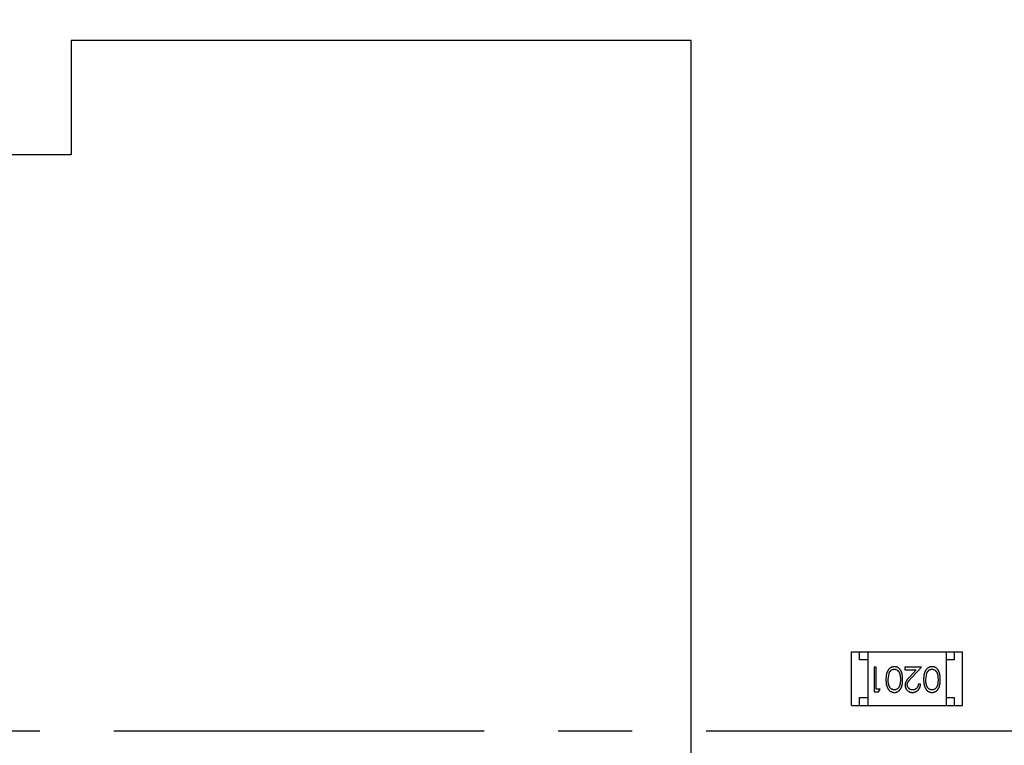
# Model space of a CAD drawing. Header units: millimetres. Extents: x -117 to 182, y -33 to 89.
# Tile 97 of 135: x 128.77 to 134.8, y 33.59 to 38.03. Entities that reach past the tile are written whole.
import ezdxf

# ---------------------------------------------------------------- set-up
doc = ezdxf.new("R2010")
doc.units = ezdxf.units.MM
doc.header["$LTSCALE"] = 1.21
doc.header["$MEASUREMENT"] = 0
doc.header["$PDMODE"] = 3
doc.header["$PDSIZE"] = 0.3125
doc.linetypes.add('CENTER', pattern=[0.6, 0.375, -0.075, 0.075, -0.075])
doc.layers.get('0').update_dxf_attribs({"linetype": 'CONTINUOUS'})
doc.layers.get('DEFPOINTS').update_dxf_attribs({"linetype": 'CONTINUOUS'})
doc.layers.add('Dim', color=3, linetype='CONTINUOUS', lineweight=25)
doc.styles.get("Standard").update_dxf_attribs({"font": 'txt', "width": 0.8})
doc.dimstyles.get("Standard").update_dxf_attribs({"dimtxt": 0.15625, "dimasz": 0.1875, "dimexe": 0.125, "dimexo": 0.0625, "dimgap": 0.09, "dimtad": 0, "dimtih": 1, "dimtoh": 1, "dimzin": 4, "dimdsep": 46, "dimtxsty": 'STANDARD', "dimblk": '_FILLED', "dimblk1": '_FILLED', "dimblk2": '_FILLED', "dimcen": 0.09, "dimazin": 1, "dimtp": 0.01, "dimtm": 0.01, "dimtfac": 1, "dimtofl": 0, "dimtmove": 0, "dimatfit": 3, "dimldrblk": '_FILLED', "dimfxl": 1, "dimtolj": 1, "dimtzin": 4, "dimarcsym": 0})

# ---------------------------------------------------------------- blocks, each defined once
blk = doc.blocks.new('_FILLED')
at = {"color": 0, "linetype": 'ByBlock'}
blk.add_solid([(0, 0), (-1, 0.1667), (-1, -0.1667)], dxfattribs=at)
blk = doc.blocks.new('*D25')
at = {"color": 0, "linetype": 'ByBlock', "lineweight": -2}
for p, q in [((132.2226, 49.4239), (111.7296, 49.4239)), ((111.8546, 49.4239), (111.8546, 37.2641)), ((111.8546, 17.9244), (111.8546, 30.0841)), ((132.2225, 17.9244), (111.7296, 17.9244))]:
    blk.add_line(p, q, dxfattribs=at)
at = {"layer": 'DEFPOINTS', "color": 0, "linetype": 'ByBlock'}
for p in [(132.2851, 49.4239), (132.285, 17.9244)]:
    blk.add_point(p, dxfattribs=at)
at = {"color": 0, "linetype": 'ByBlock', "lineweight": -2, "xscale": 2, "yscale": 2, "zscale": 2}
for p, rotation in [((111.8546, 49.4239), 90), ((111.8546, 17.9244), 270)]:
    blk.add_blockref('_FILLED', p, dxfattribs=dict(at, rotation=rotation))
at = {"color": 0, "linetype": 'ByBlock', "lineweight": -2, "insert": (111.8546, 33.6741), "char_height": 2.5, "attachment_point": 5, "rotation": 90}
blk.add_mtext('\\A1;31.50', dxfattribs=at)
blk = doc.blocks.new('*D24')
at = {"color": 0, "linetype": 'ByBlock', "lineweight": -2}
for p, q in [((139.2226, 49.9239), (108.6163, 49.9239)), ((108.7413, 49.9239), (108.7413, 37.5972)), ((108.7413, 17.4239), (108.7413, 29.7506)), ((139.2226, 17.4239), (108.6163, 17.4239))]:
    blk.add_line(p, q, dxfattribs=at)
at = {"layer": 'DEFPOINTS', "color": 0, "linetype": 'ByBlock'}
for p in [(139.2851, 49.9239), (139.2851, 17.4239)]:
    blk.add_point(p, dxfattribs=at)
at = {"color": 0, "linetype": 'ByBlock', "lineweight": -2, "xscale": 2, "yscale": 2, "zscale": 2}
for p, rotation in [((108.7413, 49.9239), 90), ((108.7413, 17.4239), 270)]:
    blk.add_blockref('_FILLED', p, dxfattribs=dict(at, rotation=rotation))
at = {"color": 0, "linetype": 'ByBlock', "lineweight": -2, "insert": (108.7413, 33.6739), "char_height": 2.5, "attachment_point": 5, "rotation": 90}
blk.add_mtext('\\A1;32.50', dxfattribs=at)

msp = doc.modelspace()

# ---------------------------------------------------------------- linework, layer by layer
at = {"color": 7, "linetype": 'Continuous'}
for p, q in [((129.0851, 37.9039), (129.0851, 37.2039)), ((132.8851, 37.9039), (129.0851, 37.9039)), ((132.8851, 29.3039), (132.8851, 37.9039)), ((129.0851, 37.2039), (124.8851, 37.2039)), ((133.8678, 33.8284), (133.8678, 34.1584)), ((133.8678, 34.1584), (134.5478, 34.1584)), ((133.9178, 34.1084), (133.9178, 34.1584)), ((133.9678, 34.1084), (133.9178, 34.1084)), ((133.9678, 34.1584), (133.9678, 33.8284)), ((134.4478, 34.1584), (134.4478, 33.8284)), ((134.4978, 34.1084), (134.4478, 34.1084)), ((134.4978, 34.1584), (134.4978, 34.1084)), ((134.5478, 33.8284), (134.5478, 34.1584)), ((134.006, 34.0631), (134.006, 33.9131)), ((134.0194, 34.0631), (134.006, 34.0631)), ((134.0194, 33.9285), (134.0194, 34.0631)), ((134.1944, 34.0631), (134.1944, 34.0477)), ((134.2964, 34.0631), (134.1944, 34.0631)), ((134.1944, 34.0477), (134.2642, 34.0477)), ((134.2642, 34.0477), (134.2267, 34.0077)), ((134.2382, 34.001), (134.2964, 34.0631)), ((134.0925, 33.9881), (134.0982, 34.0258)), ((134.3233, 33.9881), (134.329, 34.0258)), ((134.0425, 33.9285), (134.0194, 33.9285)), ((134.0337, 33.9131), (134.0425, 33.9285)), ((134.2906, 33.9593), (134.2771, 33.9593)), ((133.9178, 33.8284), (133.9178, 33.8784)), ((133.9178, 33.8784), (133.9678, 33.8784)), ((134.006, 33.9131), (134.0337, 33.9131)), ((134.4478, 33.8784), (134.4978, 33.8784)), ((134.4978, 33.8784), (134.4978, 33.8284)), ((133.8678, 33.8284), (134.5478, 33.8284))]:
    msp.add_line(p, q, dxfattribs=at)
at = {"color": 6, "linetype": 'CENTER', "ltscale": 5}
msp.add_line((118.4563, 33.6739), (168.5061, 33.6739), dxfattribs=at)
at = {"color": 7, "linetype": 'Continuous'}
msp.add_arc((143.8851, 33.6739), 23, 284.05543, 256.50213, dxfattribs=at)
for points, knots in [([(134.1308, 34.067), (134.1296, 34.067), (134.1273, 34.0669), (134.1237, 34.0665), (134.1203, 34.0658), (134.117, 34.0649), (134.1137, 34.0637), (134.1105, 34.0622), (134.1074, 34.0605), (134.1044, 34.0585), (134.1015, 34.0562), (134.0988, 34.0537), (134.0962, 34.0509), (134.0938, 34.0479), (134.0915, 34.0446), (134.0895, 34.041), (134.0875, 34.0372), (134.0857, 34.0331), (134.0841, 34.0288), (134.0828, 34.024), (134.0816, 34.0189), (134.0807, 34.0135), (134.08, 34.0077), (134.0794, 34.0015), (134.0791, 33.9949), (134.0791, 33.9905), (134.0791, 33.9882)], [0, 0, 0, 0, 0.033824, 0.067298, 0.10028, 0.133019, 0.165736, 0.198792, 0.232372, 0.266409, 0.301016, 0.336196, 0.371972, 0.408574, 0.446394, 0.485225, 0.525372, 0.567224, 0.611081, 0.65775, 0.70702, 0.759235, 0.814484, 0.873227, 0.934937, 1, 1, 1, 1]), ([(134.0982, 34.0258), (134.0986, 34.0269), (134.0993, 34.0289), (134.1007, 34.0319), (134.1021, 34.0346), (134.1037, 34.0371), (134.1055, 34.0394), (134.1073, 34.0416), (134.1093, 34.0435), (134.1121, 34.0457), (134.1158, 34.0481), (134.1205, 34.0501), (134.1254, 34.0514), (134.1287, 34.0515), (134.1304, 34.0516)], [0, 0, 0, 0, 0.075949, 0.148549, 0.218996, 0.286119, 0.351826, 0.416074, 0.478265, 0.540325, 0.660405, 0.774606, 0.887187, 1, 1, 1, 1]), ([(134.1304, 34.0516), (134.132, 34.0515), (134.1353, 34.0513), (134.1402, 34.05), (134.1449, 34.048), (134.1487, 34.0456), (134.1516, 34.0433), (134.1536, 34.0414), (134.1555, 34.0392), (134.1573, 34.0369), (134.1589, 34.0344), (134.1604, 34.0317), (134.1617, 34.0288), (134.163, 34.0257), (134.1641, 34.0223), (134.165, 34.0185), (134.1658, 34.0143), (134.1664, 34.0098), (134.1669, 34.0049), (134.1672, 33.9997), (134.1675, 33.994), (134.1675, 33.9901), (134.1675, 33.9881)], [0, 0, 0, 0, 0.060034, 0.120278, 0.182348, 0.247919, 0.281641, 0.315701, 0.350322, 0.385703, 0.421819, 0.459196, 0.497866, 0.538301, 0.58121, 0.628183, 0.679403, 0.734699, 0.794074, 0.858416, 0.927049, 1, 1, 1, 1]), ([(134.181, 33.9882), (134.181, 33.9906), (134.1809, 33.9952), (134.1806, 34.002), (134.1801, 34.0083), (134.1794, 34.0143), (134.1785, 34.0198), (134.1775, 34.025), (134.1761, 34.0297), (134.1746, 34.034), (134.1729, 34.038), (134.1711, 34.0417), (134.1691, 34.0452), (134.1669, 34.0484), (134.1646, 34.0514), (134.1621, 34.0541), (134.1594, 34.0565), (134.1567, 34.0587), (134.1537, 34.0607), (134.1507, 34.0623), (134.1476, 34.0638), (134.1444, 34.0649), (134.1412, 34.0658), (134.1378, 34.0665), (134.1343, 34.0669), (134.132, 34.067), (134.1308, 34.067)], [0, 0, 0, 0, 0.068113, 0.132564, 0.193427, 0.250218, 0.303569, 0.353576, 0.400235, 0.443586, 0.484619, 0.524292, 0.56238, 0.599049, 0.63494, 0.669782, 0.704009, 0.737842, 0.771098, 0.803896, 0.836415, 0.868639, 0.900715, 0.933378, 0.966213, 1, 1, 1, 1]), ([(134.3616, 34.067), (134.3604, 34.067), (134.358, 34.0669), (134.3545, 34.0665), (134.3511, 34.0658), (134.3477, 34.0649), (134.3445, 34.0637), (134.3413, 34.0622), (134.3382, 34.0605), (134.3352, 34.0585), (134.3323, 34.0562), (134.3295, 34.0537), (134.3269, 34.0509), (134.3245, 34.0479), (134.3223, 34.0446), (134.3202, 34.041), (134.3183, 34.0372), (134.3165, 34.0331), (134.3149, 34.0288), (134.3136, 34.024), (134.3124, 34.0189), (134.3114, 34.0135), (134.3107, 34.0077), (134.3102, 34.0015), (134.3099, 33.9949), (134.3098, 33.9905), (134.3098, 33.9882)], [0, 0, 0, 0, 0.033824, 0.067298, 0.10028, 0.133019, 0.165736, 0.198792, 0.232372, 0.266409, 0.301016, 0.336196, 0.371972, 0.408574, 0.446394, 0.485225, 0.525372, 0.567224, 0.611081, 0.65775, 0.70702, 0.759235, 0.814484, 0.873227, 0.934937, 1, 1, 1, 1]), ([(134.329, 34.0258), (134.3293, 34.0269), (134.3301, 34.0289), (134.3314, 34.0319), (134.3329, 34.0346), (134.3345, 34.0371), (134.3363, 34.0394), (134.3381, 34.0416), (134.3401, 34.0435), (134.3429, 34.0457), (134.3466, 34.0481), (134.3513, 34.0501), (134.3562, 34.0514), (134.3595, 34.0515), (134.3611, 34.0516)], [0, 0, 0, 0, 0.075949, 0.148549, 0.218996, 0.286119, 0.351826, 0.416074, 0.478265, 0.540325, 0.660405, 0.774606, 0.887187, 1, 1, 1, 1]), ([(134.3611, 34.0516), (134.3628, 34.0515), (134.3661, 34.0513), (134.371, 34.05), (134.3757, 34.048), (134.3795, 34.0456), (134.3823, 34.0433), (134.3844, 34.0414), (134.3863, 34.0392), (134.388, 34.0369), (134.3897, 34.0344), (134.3911, 34.0317), (134.3925, 34.0288), (134.3937, 34.0257), (134.3948, 34.0223), (134.3958, 34.0185), (134.3965, 34.0143), (134.3972, 34.0098), (134.3977, 34.0049), (134.398, 33.9997), (134.3983, 33.994), (134.3983, 33.9901), (134.3983, 33.9881)], [0, 0, 0, 0, 0.060034, 0.120278, 0.182348, 0.247919, 0.281641, 0.315701, 0.350322, 0.385703, 0.421819, 0.459196, 0.497866, 0.538301, 0.58121, 0.628183, 0.679403, 0.734699, 0.794074, 0.858416, 0.927049, 1, 1, 1, 1]), ([(134.4117, 33.9882), (134.4117, 33.9906), (134.4117, 33.9952), (134.4114, 34.002), (134.4109, 34.0083), (134.4102, 34.0143), (134.4093, 34.0198), (134.4082, 34.025), (134.4069, 34.0297), (134.4054, 34.034), (134.4037, 34.038), (134.4018, 34.0417), (134.3998, 34.0452), (134.3976, 34.0484), (134.3953, 34.0514), (134.3929, 34.0541), (134.3902, 34.0565), (134.3874, 34.0587), (134.3845, 34.0607), (134.3815, 34.0623), (134.3784, 34.0638), (134.3752, 34.0649), (134.3719, 34.0658), (134.3686, 34.0665), (134.3651, 34.0669), (134.3628, 34.067), (134.3616, 34.067)], [0, 0, 0, 0, 0.068113, 0.132564, 0.193427, 0.250218, 0.303569, 0.353576, 0.400235, 0.443586, 0.484619, 0.524292, 0.56238, 0.599049, 0.63494, 0.669782, 0.704009, 0.737842, 0.771098, 0.803896, 0.836415, 0.868639, 0.900715, 0.933378, 0.966213, 1, 1, 1, 1]), ([(134.0791, 33.9882), (134.0791, 33.9859), (134.0791, 33.9814), (134.0794, 33.9748), (134.08, 33.9686), (134.0807, 33.9628), (134.0817, 33.9573), (134.0828, 33.9522), (134.0842, 33.9474), (134.0858, 33.943), (134.0877, 33.9389), (134.0896, 33.9351), (134.0917, 33.9315), (134.0939, 33.9282), (134.0963, 33.9252), (134.0989, 33.9224), (134.1016, 33.9199), (134.1045, 33.9177), (134.1075, 33.9157), (134.1106, 33.914), (134.1137, 33.9125), (134.117, 33.9113), (134.1203, 33.9104), (134.1238, 33.9097), (134.1273, 33.9093), (134.1296, 33.9093), (134.1308, 33.9093)], [0, 0, 0, 0, 0.065278, 0.127205, 0.186168, 0.241675, 0.294115, 0.343609, 0.390387, 0.434463, 0.476646, 0.517002, 0.555936, 0.593716, 0.630057, 0.665601, 0.700745, 0.734917, 0.768681, 0.802087, 0.834849, 0.867433, 0.900138, 0.932806, 0.966212, 1, 1, 1, 1]), ([(134.1304, 33.9247), (134.1287, 33.9247), (134.1255, 33.9249), (134.1206, 33.9262), (134.1159, 33.9283), (134.1122, 33.9306), (134.1093, 33.9329), (134.1073, 33.9349), (134.1053, 33.9372), (134.1035, 33.9396), (134.1018, 33.9424), (134.1003, 33.9453), (134.0988, 33.9485), (134.0975, 33.9519), (134.0963, 33.9556), (134.0953, 33.9595), (134.0945, 33.9637), (134.0937, 33.9681), (134.0932, 33.9727), (134.0928, 33.9776), (134.0926, 33.9828), (134.0925, 33.9863), (134.0925, 33.9881)], [0, 0, 0, 0, 0.059689, 0.119507, 0.181075, 0.246162, 0.279894, 0.314468, 0.350403, 0.387474, 0.426147, 0.466624, 0.508745, 0.553328, 0.600058, 0.649177, 0.700552, 0.754894, 0.811825, 0.871514, 0.934319, 1, 1, 1, 1]), ([(134.1675, 33.9881), (134.1675, 33.9861), (134.1675, 33.9822), (134.1672, 33.9765), (134.1669, 33.9713), (134.1664, 33.9664), (134.1658, 33.9618), (134.1649, 33.9577), (134.164, 33.9539), (134.1629, 33.9505), (134.1617, 33.9474), (134.1603, 33.9445), (134.1588, 33.9418), (134.1572, 33.9393), (134.1555, 33.937), (134.1536, 33.9348), (134.1516, 33.9329), (134.1487, 33.9307), (134.145, 33.9283), (134.1403, 33.9262), (134.1354, 33.9249), (134.132, 33.9247), (134.1304, 33.9247)], [0, 0, 0, 0, 0.073302, 0.142286, 0.206253, 0.266017, 0.321612, 0.372532, 0.419497, 0.462398, 0.502825, 0.541489, 0.579034, 0.615143, 0.650298, 0.684912, 0.718701, 0.752189, 0.817245, 0.879117, 0.939613, 1, 1, 1, 1]), ([(134.1308, 33.9093), (134.132, 33.9093), (134.1343, 33.9093), (134.1378, 33.9097), (134.1412, 33.9104), (134.1445, 33.9113), (134.1477, 33.9125), (134.1508, 33.914), (134.1538, 33.9157), (134.1568, 33.9176), (134.1596, 33.9199), (134.1623, 33.9223), (134.1647, 33.925), (134.167, 33.928), (134.1692, 33.9312), (134.1712, 33.9346), (134.173, 33.9383), (134.1747, 33.9423), (134.1762, 33.9466), (134.1775, 33.9513), (134.1786, 33.9564), (134.1794, 33.962), (134.1801, 33.9679), (134.1806, 33.9743), (134.1809, 33.9811), (134.181, 33.9858), (134.181, 33.9882)], [0, 0, 0, 0, 0.033742, 0.066533, 0.099153, 0.13154, 0.164087, 0.196563, 0.229707, 0.263315, 0.297504, 0.331686, 0.366482, 0.4021, 0.438958, 0.476748, 0.515985, 0.556589, 0.599519, 0.645765, 0.695487, 0.748721, 0.805687, 0.866754, 0.931405, 1, 1, 1, 1]), ([(134.2267, 34.0077), (134.2253, 34.0061), (134.2225, 34.0032), (134.2186, 33.9988), (134.215, 33.9947), (134.2118, 33.9908), (134.2089, 33.9872), (134.2065, 33.9838), (134.2044, 33.9807), (134.202, 33.9768), (134.1997, 33.9721), (134.1978, 33.9662), (134.1966, 33.9601), (134.1964, 33.956), (134.1964, 33.9539)], [0, 0, 0, 0, 0.09953, 0.192079, 0.277712, 0.357454, 0.429648, 0.495771, 0.555538, 0.608657, 0.707578, 0.804328, 0.901298, 1, 1, 1, 1]), ([(134.2098, 33.9551), (134.2099, 33.9567), (134.21, 33.9599), (134.211, 33.9647), (134.2127, 33.9694), (134.2147, 33.9732), (134.2168, 33.9763), (134.2187, 33.979), (134.221, 33.9819), (134.2237, 33.9852), (134.2267, 33.9887), (134.2302, 33.9926), (134.234, 33.9967), (134.2368, 33.9996), (134.2382, 34.001)], [0, 0, 0, 0, 0.088014, 0.174976, 0.2638, 0.355443, 0.406413, 0.465519, 0.533076, 0.609353, 0.693899, 0.787171, 0.889197, 1, 1, 1, 1]), ([(134.3098, 33.9882), (134.3098, 33.9859), (134.3099, 33.9814), (134.3102, 33.9748), (134.3107, 33.9686), (134.3115, 33.9628), (134.3124, 33.9573), (134.3136, 33.9522), (134.315, 33.9474), (134.3166, 33.943), (134.3184, 33.9389), (134.3203, 33.9351), (134.3224, 33.9315), (134.3247, 33.9282), (134.3271, 33.9252), (134.3297, 33.9224), (134.3324, 33.9199), (134.3353, 33.9177), (134.3382, 33.9157), (134.3413, 33.914), (134.3445, 33.9125), (134.3478, 33.9113), (134.3511, 33.9104), (134.3545, 33.9097), (134.358, 33.9093), (134.3604, 33.9093), (134.3616, 33.9093)], [0, 0, 0, 0, 0.065278, 0.127205, 0.186168, 0.241675, 0.294115, 0.343609, 0.390387, 0.434463, 0.476646, 0.517002, 0.555936, 0.593716, 0.630057, 0.665601, 0.700745, 0.734917, 0.768681, 0.802087, 0.834849, 0.867433, 0.900138, 0.932806, 0.966212, 1, 1, 1, 1]), ([(134.3611, 33.9247), (134.3595, 33.9247), (134.3562, 33.9249), (134.3514, 33.9262), (134.3467, 33.9283), (134.343, 33.9306), (134.3401, 33.9329), (134.338, 33.9349), (134.3361, 33.9372), (134.3343, 33.9396), (134.3326, 33.9424), (134.331, 33.9453), (134.3296, 33.9485), (134.3283, 33.9519), (134.3271, 33.9556), (134.326, 33.9595), (134.3252, 33.9637), (134.3245, 33.9681), (134.324, 33.9727), (134.3235, 33.9776), (134.3234, 33.9828), (134.3233, 33.9863), (134.3233, 33.9881)], [0, 0, 0, 0, 0.059689, 0.119507, 0.181075, 0.246162, 0.279894, 0.314468, 0.350403, 0.387474, 0.426147, 0.466624, 0.508745, 0.553328, 0.600058, 0.649177, 0.700552, 0.754894, 0.811825, 0.871514, 0.934319, 1, 1, 1, 1]), ([(134.3983, 33.9881), (134.3983, 33.9861), (134.3983, 33.9822), (134.398, 33.9765), (134.3977, 33.9713), (134.3971, 33.9664), (134.3966, 33.9618), (134.3957, 33.9577), (134.3948, 33.9539), (134.3937, 33.9505), (134.3925, 33.9474), (134.3911, 33.9445), (134.3896, 33.9418), (134.388, 33.9393), (134.3862, 33.937), (134.3844, 33.9348), (134.3823, 33.9329), (134.3795, 33.9307), (134.3757, 33.9283), (134.371, 33.9262), (134.3661, 33.9249), (134.3628, 33.9247), (134.3611, 33.9247)], [0, 0, 0, 0, 0.073302, 0.142286, 0.206253, 0.266017, 0.321612, 0.372532, 0.419497, 0.462398, 0.502825, 0.541489, 0.579034, 0.615143, 0.650298, 0.684912, 0.718701, 0.752189, 0.817245, 0.879117, 0.939613, 1, 1, 1, 1]), ([(134.3616, 33.9093), (134.3628, 33.9093), (134.3651, 33.9093), (134.3686, 33.9097), (134.3719, 33.9104), (134.3752, 33.9113), (134.3784, 33.9125), (134.3816, 33.914), (134.3846, 33.9157), (134.3875, 33.9176), (134.3903, 33.9199), (134.393, 33.9223), (134.3955, 33.925), (134.3978, 33.928), (134.4, 33.9312), (134.402, 33.9346), (134.4038, 33.9383), (134.4055, 33.9423), (134.407, 33.9466), (134.4082, 33.9513), (134.4094, 33.9564), (134.4102, 33.962), (134.4109, 33.9679), (134.4114, 33.9743), (134.4117, 33.9811), (134.4117, 33.9858), (134.4117, 33.9882)], [0, 0, 0, 0, 0.033742, 0.066533, 0.099153, 0.13154, 0.164087, 0.196563, 0.229707, 0.263315, 0.297504, 0.331686, 0.366482, 0.4021, 0.438958, 0.476748, 0.515985, 0.556589, 0.599519, 0.645765, 0.695487, 0.748721, 0.805687, 0.866754, 0.931405, 1, 1, 1, 1]), ([(134.1964, 33.9539), (134.1964, 33.9524), (134.1965, 33.9495), (134.1971, 33.9452), (134.1981, 33.941), (134.1994, 33.937), (134.2012, 33.9331), (134.2034, 33.9294), (134.2059, 33.9259), (134.2088, 33.9225), (134.212, 33.9194), (134.2156, 33.9167), (134.2193, 33.9144), (134.2233, 33.9125), (134.2276, 33.9111), (134.2321, 33.91), (134.2368, 33.9094), (134.24, 33.9093), (134.2417, 33.9093)], [0, 0, 0, 0, 0.06271, 0.123347, 0.183401, 0.242828, 0.302097, 0.36242, 0.423725, 0.487032, 0.550491, 0.612709, 0.674265, 0.73617, 0.799211, 0.863483, 0.930525, 1, 1, 1, 1]), ([(134.2424, 33.9247), (134.2412, 33.9247), (134.239, 33.9248), (134.2358, 33.9252), (134.2327, 33.9259), (134.2297, 33.9269), (134.2269, 33.9281), (134.2242, 33.9297), (134.2216, 33.9315), (134.2192, 33.9336), (134.217, 33.9359), (134.2151, 33.9383), (134.2135, 33.9408), (134.2121, 33.9435), (134.2111, 33.9462), (134.2104, 33.9491), (134.2099, 33.952), (134.2098, 33.954), (134.2098, 33.9551)], [0, 0, 0, 0, 0.068027, 0.133505, 0.19695, 0.26027, 0.322741, 0.384982, 0.448465, 0.513424, 0.578224, 0.640011, 0.700094, 0.760067, 0.819012, 0.877878, 0.938035, 1, 1, 1, 1]), ([(134.2417, 33.9093), (134.2433, 33.9093), (134.2466, 33.9094), (134.2515, 33.9101), (134.2561, 33.9112), (134.2605, 33.9127), (134.2647, 33.9147), (134.2688, 33.9171), (134.2726, 33.92), (134.2761, 33.9233), (134.2794, 33.9269), (134.2823, 33.9308), (134.2847, 33.935), (134.2867, 33.9394), (134.2884, 33.944), (134.2895, 33.9489), (134.2903, 33.954), (134.2905, 33.9575), (134.2906, 33.9593)], [0, 0, 0, 0, 0.06445, 0.126725, 0.187421, 0.247417, 0.306749, 0.366595, 0.427749, 0.490235, 0.553031, 0.614805, 0.676505, 0.738096, 0.801021, 0.864897, 0.931209, 1, 1, 1, 1]), ([(134.2771, 33.9593), (134.277, 33.9579), (134.2768, 33.9553), (134.276, 33.9516), (134.2751, 33.948), (134.2738, 33.9447), (134.2723, 33.9416), (134.2706, 33.9387), (134.2686, 33.9361), (134.2663, 33.9337), (134.2639, 33.9316), (134.2612, 33.9297), (134.2585, 33.9282), (134.2555, 33.9269), (134.2524, 33.9259), (134.2492, 33.9252), (134.2458, 33.9248), (134.2435, 33.9247), (134.2424, 33.9247)], [0, 0, 0, 0, 0.073648, 0.143686, 0.210962, 0.275557, 0.338064, 0.399311, 0.4594, 0.51934, 0.579024, 0.637809, 0.695959, 0.754122, 0.813113, 0.873453, 0.935561, 1, 1, 1, 1])]:
    msp.add_open_spline(points, degree=3, knots=knots, dxfattribs=at)

# ---------------------------------------------------------------- dimensions: what is measured, and where the dimension line sits
at = {"layer": 'Dim'}
for base, p1, p2, picture, middle in [((108.7413, 17.4239), (139.2851, 49.9239), (139.2851, 17.4239), '*D24', (108.7413, 33.6739)), ((111.8546, 17.9244), (132.2851, 49.4239), (132.285, 17.9244), '*D25', (111.8546, 33.6741))]:
    dim = msp.add_linear_dim(base=base, p1=p1, p2=p2, angle=90, dimstyle='STANDARD', override={"dimtxt": 2.5, "dimasz": 2, "dimtih": 0, "dimtoh": 0, "dimzin": 0, "dimcen": 0.198, "dimadec": 0, "dimazin": 0, "dimtp": 0, "dimtm": 0, "dimtdec": 4, "dimtzin": 0}, dxfattribs=at)
    dim.commit()
    dim.dimension.update_dxf_attribs({"geometry": picture, "text_midpoint": middle})

doc.saveas('drawing.dxf')
